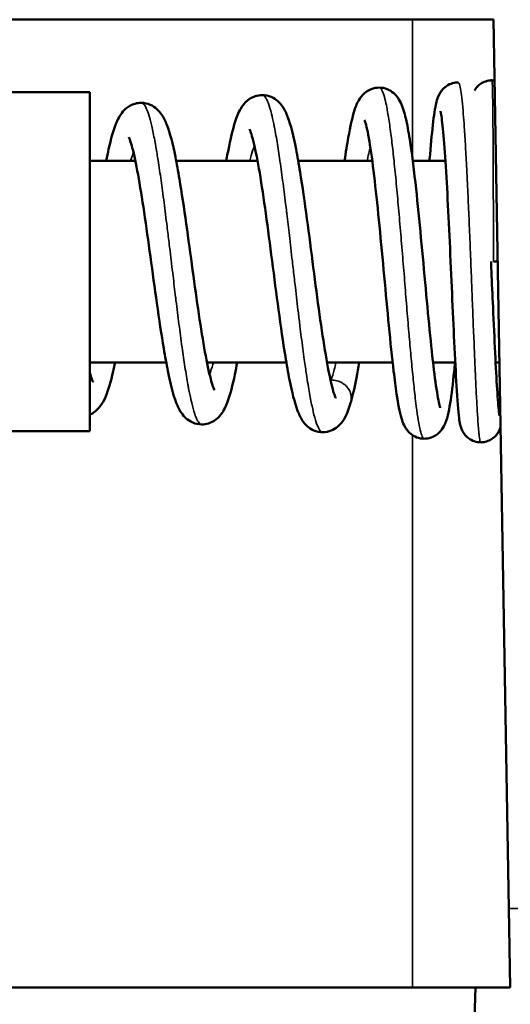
# Model space of a CAD drawing. Header units: millimetres. Extents: x 40 to 2195, y 40 to 1687.
# Tile 54 of 185: x 936 to 942, y 709 to 721. Entities that reach past the tile are written whole.
import ezdxf

# ---------------------------------------------------------------- set-up
doc = ezdxf.new("R2010")
doc.units = ezdxf.units.MM
doc.header["$LTSCALE"] = 8
doc.layers.add('Visible (ISO)', color=7, linetype='Continuous', lineweight=50)
doc.layers.add('Visible Narrow (ISO)', color=7, linetype='Continuous', lineweight=35)

msp = doc.modelspace()

# ---------------------------------------------------------------- linework, layer by layer
at = {"layer": 'Visible (ISO)'}
for p, q in [((941.956, 720.718), (914.956, 720.718)), ((942.149, 709.7), (941.956, 720.718)), ((935.956, 719.818), (936.956, 719.818)), ((936.956, 715.618), (936.956, 719.818)), ((936.956, 718.968), (937.521, 718.968)), ((938.026, 718.968), (939.035, 718.968)), ((939.538, 718.968), (940.456, 718.968)), ((940.958, 718.968), (941.362, 718.968)), ((936.956, 716.468), (937.903, 716.468)), ((938.408, 716.468), (939.392, 716.468)), ((939.895, 716.468), (940.708, 716.468)), ((941.209, 716.468), (941.484, 716.468)), ((941.984, 716.468), (942.031, 716.468)), ((935.956, 715.618), (936.956, 715.618)), ((942.149, 709.7), (942.166, 708.718)), ((932.688, 708.718), (940.956, 708.718)), ((942.166, 708.718), (940.956, 708.718)), ((941.736, 708.718), (941.596, 704.718))]:
    msp.add_line(p, q, dxfattribs=at)
for points, knots in [([(941.165, 718.968), (941.166, 718.975), (941.166, 718.981), (941.18, 719.151), (941.193, 719.295), (941.22, 719.532), (941.232, 719.621), (941.259, 719.726), (941.266, 719.754), (941.294, 719.807), (941.302, 719.82), (941.32, 719.845), (941.33, 719.856), (941.361, 719.886), (941.386, 719.904), (941.438, 719.927), (941.463, 719.934), (941.499, 719.939), (941.509, 719.939), (941.52, 719.939)], [0.444916, 0.444916, 0.444916, 0.444916, 0.4475604, 0.4475604, 0.5107467, 0.5107467, 0.5771295, 0.5771295, 0.6039389, 0.6039389, 0.6115764, 0.6115764, 0.617954, 0.617954, 0.6283641, 0.6283641, 0.6369194, 0.6369194, 0.6402852, 0.6402852, 0.6402852, 0.6402852]), ([(941.722, 719.841), (941.727, 719.848), (941.732, 719.856), (941.749, 719.88), (941.763, 719.895), (941.798, 719.924), (941.819, 719.937), (941.867, 719.956), (941.893, 719.963), (941.926, 719.966), (941.933, 719.966), (941.939, 719.966)], [0.64190631, 0.64190631, 0.64190631, 0.64190631, 0.64477834, 0.64477834, 0.65101569, 0.65101569, 0.65841351, 0.65841351, 0.66644356, 0.66644356, 0.66838756, 0.66838756, 0.66838756, 0.66838756]), ([(940.113, 718.968), (940.128, 719.074), (940.144, 719.172), (940.183, 719.395), (940.207, 719.505), (940.252, 719.645), (940.269, 719.69), (940.32, 719.768), (940.343, 719.797), (940.397, 719.836), (940.419, 719.848), (940.473, 719.869), (940.507, 719.876), (940.541, 719.876)], [0.3461567, 0.3461567, 0.3461567, 0.3461567, 0.3872453, 0.3872453, 0.4520252, 0.4520252, 0.4883369, 0.4883369, 0.5078195, 0.5078195, 0.5177185, 0.5177185, 0.5304082, 0.5304082, 0.5304082, 0.5304082]), ([(940.541, 719.876), (940.575, 719.876), (940.611, 719.869), (940.673, 719.843), (940.7, 719.826), (940.743, 719.789), (940.759, 719.77), (940.793, 719.723), (940.806, 719.695), (940.844, 719.606), (940.861, 719.542), (940.895, 719.388), (940.91, 719.3), (940.951, 719.037), (940.975, 718.838), (941.019, 718.431), (941.04, 718.224), (941.079, 717.806), (941.099, 717.59), (941.137, 717.182), (941.155, 716.983), (941.191, 716.626), (941.209, 716.462), (941.243, 716.189), (941.261, 716.076), (941.282, 715.967), (941.289, 715.94), (941.297, 715.913), (941.299, 715.906), (941.299, 715.906)], [0, 0, 0, 0, 0.0132423, 0.0132423, 0.0261644, 0.0261644, 0.0395267, 0.0395267, 0.0601443, 0.0601443, 0.1070443, 0.1070443, 0.1523842, 0.1523842, 0.226186, 0.226186, 0.290311, 0.290311, 0.3535314, 0.3535314, 0.4153255, 0.4153255, 0.476423, 0.476423, 0.5369674, 0.5369674, 0.5640078, 0.5640078, 0.5807227, 0.5807227, 0.5807227, 0.5807227]), ([(938.647, 718.968), (938.659, 719.031), (938.67, 719.091), (938.709, 719.285), (938.737, 719.399), (938.792, 719.55), (938.813, 719.601), (938.872, 719.681), (938.898, 719.71), (938.956, 719.749), (938.98, 719.761), (939.034, 719.778), (939.064, 719.783), (939.093, 719.783)], [0.4132836, 0.4132836, 0.4132836, 0.4132836, 0.4385626, 0.4385626, 0.5010679, 0.5010679, 0.5394776, 0.5394776, 0.5599276, 0.5599276, 0.5711482, 0.5711482, 0.5828967, 0.5828967, 0.5828967, 0.5828967]), ([(939.093, 719.783), (939.131, 719.783), (939.17, 719.775), (939.237, 719.746), (939.265, 719.727), (939.311, 719.686), (939.329, 719.663), (939.372, 719.599), (939.391, 719.558), (939.448, 719.408), (939.48, 719.277), (939.529, 719.025), (939.546, 718.929), (939.59, 718.652), (939.619, 718.454), (939.673, 718.054), (939.7, 717.848), (939.751, 717.448), (939.777, 717.249), (939.828, 716.883), (939.854, 716.711), (939.903, 716.417), (939.928, 716.29), (939.961, 716.152), (939.971, 716.115), (939.988, 716.062), (939.996, 716.044), (940.002, 716.029), (940.004, 716.026), (940.004, 716.026)], [0, 0, 0, 0, 0.0153203, 0.0153203, 0.0301821, 0.0301821, 0.0466775, 0.0466775, 0.076839, 0.076839, 0.1496032, 0.1496032, 0.1882012, 0.1882012, 0.2528995, 0.2528995, 0.3140927, 0.3140927, 0.3740613, 0.3740613, 0.4330894, 0.4330894, 0.4907541, 0.4907541, 0.517288, 0.517288, 0.5400107, 0.5400107, 0.5512099, 0.5512099, 0.5512099, 0.5512099]), ([(937.16, 718.968), (937.17, 719.019), (937.18, 719.067), (937.219, 719.242), (937.247, 719.346), (937.305, 719.484), (937.328, 719.532), (937.388, 719.603), (937.415, 719.628), (937.472, 719.66), (937.494, 719.67), (937.542, 719.683), (937.568, 719.687), (937.593, 719.687)], [0.399468, 0.399468, 0.399468, 0.399468, 0.4206137, 0.4206137, 0.4808447, 0.4808447, 0.514609, 0.514609, 0.5328046, 0.5328046, 0.5426993, 0.5426993, 0.5529585, 0.5529585, 0.5529585, 0.5529585]), ([(937.593, 719.687), (937.631, 719.687), (937.671, 719.678), (937.738, 719.65), (937.766, 719.63), (937.812, 719.588), (937.831, 719.566), (937.874, 719.501), (937.893, 719.46), (937.952, 719.31), (937.984, 719.18), (938.033, 718.934), (938.05, 718.841), (938.095, 718.574), (938.123, 718.384), (938.178, 718.002), (938.204, 717.806), (938.256, 717.427), (938.282, 717.239), (938.333, 716.896), (938.359, 716.735), (938.407, 716.464), (938.432, 716.348), (938.464, 716.225), (938.474, 716.193), (938.489, 716.149), (938.496, 716.135), (938.5, 716.127), (938.5, 716.126), (938.5, 716.126)], [0, 0, 0, 0, 0.0152943, 0.0152943, 0.0301621, 0.0301621, 0.0465243, 0.0465243, 0.0763898, 0.0763898, 0.146358, 0.146358, 0.1829574, 0.1829574, 0.2444838, 0.2444838, 0.3026586, 0.3026586, 0.3595392, 0.3595392, 0.4154121, 0.4154121, 0.46977, 0.46977, 0.4944027, 0.4944027, 0.5149883, 0.5149883, 0.5221942, 0.5221942, 0.5221942, 0.5221942]), ([(941.799, 715.478), (941.772, 715.478), (941.745, 715.483), (941.694, 715.5), (941.669, 715.513), (941.628, 715.544), (941.61, 715.562), (941.585, 715.596), (941.576, 715.612), (941.563, 715.639), (941.559, 715.651), (941.55, 715.675), (941.548, 715.686), (941.539, 715.725), (941.535, 715.749), (941.52, 715.868), (941.51, 716.002), (941.491, 716.332), (941.481, 716.519), (941.463, 716.909), (941.453, 717.113), (941.435, 717.531), (941.425, 717.75), (941.406, 718.169), (941.396, 718.374), (941.376, 718.75), (941.365, 718.925), (941.345, 719.222), (941.334, 719.348), (941.318, 719.481), (941.314, 719.516), (941.306, 719.565), (941.302, 719.582), (941.301, 719.585), (941.301, 719.585), (941.301, 719.585)], [0, 0, 0, 0, 0.0083747, 0.0083747, 0.0168732, 0.0168732, 0.0252376, 0.0252376, 0.0326761, 0.0326761, 0.0401413, 0.0401413, 0.0507943, 0.0507943, 0.0777666, 0.0777666, 0.1599687, 0.1599687, 0.230697, 0.230697, 0.2944146, 0.2944146, 0.3585683, 0.3585683, 0.4213456, 0.4213456, 0.484092, 0.484092, 0.5462666, 0.5462666, 0.5752365, 0.5752365, 0.6010259, 0.6010259, 0.6035944, 0.6035944, 0.6035944, 0.6035944]), ([(941.1, 715.523), (941.069, 715.523), (941.037, 715.529), (940.979, 715.551), (940.953, 715.566), (940.913, 715.599), (940.897, 715.616), (940.87, 715.653), (940.859, 715.672), (940.836, 715.72), (940.827, 715.747), (940.794, 715.857), (940.776, 715.953), (940.745, 716.162), (940.733, 716.257), (940.701, 716.526), (940.681, 716.719), (940.642, 717.119), (940.623, 717.33), (940.584, 717.748), (940.565, 717.961), (940.526, 718.358), (940.506, 718.549), (940.467, 718.889), (940.447, 719.043), (940.409, 719.284), (940.389, 719.379), (940.368, 719.454), (940.362, 719.469), (940.361, 719.473), (940.361, 719.473), (940.361, 719.473)], [0, 0, 0, 0, 0.0110206, 0.0110206, 0.0219267, 0.0219267, 0.0325369, 0.0325369, 0.0456317, 0.0456317, 0.0686143, 0.0686143, 0.1336148, 0.1336148, 0.1761424, 0.1761424, 0.2434722, 0.2434722, 0.3071464, 0.3071464, 0.3698299, 0.3698299, 0.4309227, 0.4309227, 0.4920262, 0.4920262, 0.5500205, 0.5500205, 0.5743321, 0.5743321, 0.5773384, 0.5773384, 0.5773384, 0.5773384]), ([(939.843, 715.604), (939.805, 715.604), (939.766, 715.612), (939.699, 715.641), (939.672, 715.66), (939.626, 715.702), (939.608, 715.724), (939.566, 715.787), (939.548, 715.827), (939.492, 715.972), (939.462, 716.098), (939.413, 716.342), (939.396, 716.439), (939.351, 716.717), (939.323, 716.915), (939.268, 717.317), (939.242, 717.524), (939.189, 717.927), (939.163, 718.127), (939.112, 718.495), (939.086, 718.668), (939.037, 718.963), (939.012, 719.091), (938.978, 719.23), (938.968, 719.268), (938.951, 719.322), (938.943, 719.341), (938.936, 719.357), (938.935, 719.36), (938.935, 719.36)], [0, 0, 0, 0, 0.0153586, 0.0153586, 0.0302295, 0.0302295, 0.046704, 0.046704, 0.0767755, 0.0767755, 0.1479437, 0.1479437, 0.1874825, 0.1874825, 0.2528907, 0.2528907, 0.3146071, 0.3146071, 0.374722, 0.374722, 0.4335728, 0.4335728, 0.490762, 0.490762, 0.5169314, 0.5169314, 0.5395097, 0.5395097, 0.5511841, 0.5511841, 0.5511841, 0.5511841]), ([(938.343, 715.7), (938.305, 715.7), (938.266, 715.709), (938.2, 715.737), (938.172, 715.756), (938.126, 715.797), (938.108, 715.82), (938.064, 715.884), (938.045, 715.925), (937.988, 716.073), (937.956, 716.202), (937.907, 716.448), (937.89, 716.542), (937.844, 716.811), (937.816, 717.003), (937.761, 717.389), (937.734, 717.587), (937.682, 717.968), (937.656, 718.156), (937.605, 718.499), (937.579, 718.66), (937.53, 718.929), (937.506, 719.044), (937.473, 719.165), (937.464, 719.197), (937.449, 719.238), (937.443, 719.252), (937.439, 719.26), (937.438, 719.261), (937.438, 719.261)], [0, 0, 0, 0, 0.0152092, 0.0152092, 0.0299742, 0.0299742, 0.0463784, 0.0463784, 0.0763441, 0.0763441, 0.1467779, 0.1467779, 0.1841419, 0.1841419, 0.2466478, 0.2466478, 0.3052372, 0.3052372, 0.3622262, 0.3622262, 0.4178762, 0.4178762, 0.471669, 0.471669, 0.4958227, 0.4958227, 0.5155762, 0.5155762, 0.52257, 0.52257, 0.52257, 0.52257]), ([(941.927, 717.718), (941.928, 717.68), (941.93, 717.642), (941.938, 717.453), (941.945, 717.301), (941.961, 716.955), (941.969, 716.761), (941.987, 716.416), (941.995, 716.261), (942.011, 716.014), (942.019, 715.917), (942.028, 715.832), (942.031, 715.812), (942.032, 715.806), (942.032, 715.806), (942.032, 715.806)], [0.3293385, 0.3293385, 0.3293385, 0.3293385, 0.3407331, 0.3407331, 0.3862413, 0.3862413, 0.4493316, 0.4493316, 0.5126924, 0.5126924, 0.574601, 0.574601, 0.6029665, 0.6029665, 0.6070286, 0.6070286, 0.6070286, 0.6070286]), ([(937.269, 716.468), (937.261, 716.429), (937.253, 716.391), (937.216, 716.229), (937.188, 716.126), (937.133, 715.999), (937.114, 715.963), (937.065, 715.897), (937.038, 715.869), (936.987, 715.835), (936.972, 715.827), (936.956, 715.821)], [0.4077437, 0.4077437, 0.4077437, 0.4077437, 0.424321, 0.424321, 0.4840616, 0.4840616, 0.5101209, 0.5101209, 0.5304067, 0.5304067, 0.5375149, 0.5375149, 0.5375149, 0.5375149]), ([(938.783, 716.468), (938.773, 716.416), (938.764, 716.367), (938.726, 716.185), (938.698, 716.073), (938.642, 715.925), (938.62, 715.875), (938.56, 715.797), (938.534, 715.769), (938.476, 715.733), (938.452, 715.721), (938.4, 715.705), (938.371, 715.7), (938.343, 715.7)], [0.4212813, 0.4212813, 0.4212813, 0.4212813, 0.442233, 0.442233, 0.5043101, 0.5043101, 0.5412398, 0.5412398, 0.5609828, 0.5609828, 0.5717926, 0.5717926, 0.5830814, 0.5830814, 0.5830814, 0.5830814]), ([(940.293, 716.468), (940.271, 716.335), (940.249, 716.216), (940.214, 716.064), (940.202, 716.017), (940.19, 715.973)], [0.43648249, 0.43648249, 0.43648249, 0.43648249, 0.48863609, 0.48863609, 0.51518964, 0.51518964, 0.51518964, 0.51518964]), ([(941.481, 716.468), (941.477, 716.43), (941.474, 716.394), (941.454, 716.204), (941.438, 716.07), (941.412, 715.906), (941.402, 715.857), (941.38, 715.767), (941.369, 715.727), (941.329, 715.651), (941.31, 715.62), (941.262, 715.578), (941.244, 715.565), (941.199, 715.541), (941.17, 715.531), (941.126, 715.524), (941.113, 715.523), (941.1, 715.523)], [0.453171, 0.453171, 0.453171, 0.453171, 0.4675603, 0.4675603, 0.5313692, 0.5313692, 0.5655671, 0.5655671, 0.6007469, 0.6007469, 0.6197482, 0.6197482, 0.6280908, 0.6280908, 0.6388131, 0.6388131, 0.6434501, 0.6434501, 0.6434501, 0.6434501]), ([(936.956, 716.338), (936.966, 716.306), (936.974, 716.279), (936.988, 716.243), (936.994, 716.231), (936.997, 716.226), (936.997, 716.225), (936.997, 716.225)], [0.44767626, 0.44767626, 0.44767626, 0.44767626, 0.46926828, 0.46926828, 0.48781923, 0.48781923, 0.49342339, 0.49342339, 0.49342339, 0.49342339]), ([(940.188, 715.967), (940.166, 715.893), (940.144, 715.83), (940.087, 715.734), (940.063, 715.701), (940.003, 715.652), (939.976, 715.636), (939.914, 715.611), (939.878, 715.604), (939.843, 715.604)], [0, 0, 0, 0, 0.04625355, 0.04625355, 0.0704914, 0.0704914, 0.08382253, 0.08382253, 0.09800887, 0.09800887, 0.09800887, 0.09800887]), ([(942.045, 715.665), (942.043, 715.659), (942.04, 715.651), (942.032, 715.632), (942.026, 715.618), (942.008, 715.587), (941.994, 715.568), (941.961, 715.536), (941.942, 715.522), (941.901, 715.499), (941.878, 715.49), (941.836, 715.48), (941.818, 715.478), (941.799, 715.478)], [0.63147052, 0.63147052, 0.63147052, 0.63147052, 0.63628592, 0.63628592, 0.64327831, 0.64327831, 0.65138333, 0.65138333, 0.65882438, 0.65882438, 0.66641255, 0.66641255, 0.6721224, 0.6721224, 0.6721224, 0.6721224])]:
    msp.add_open_spline(points, degree=3, knots=knots, dxfattribs=at)
for points in [[(941.939, 719.966), (941.949, 719.966), (941.959, 719.965), (941.97, 719.964)], [(941.956, 717.718), (941.974, 717.718), (941.992, 717.718), (942.009, 717.718)], [(940.188, 715.967), (940.188, 715.968), (940.188, 715.968), (940.188, 715.968)]]:
    msp.add_open_spline(points, degree=3, dxfattribs=at)
at = {"layer": 'Visible Narrow (ISO)'}
for p, q in [((940.956, 718.979), (940.956, 720.718)), ((940.956, 708.718), (940.956, 715.566)), ((942.149, 709.7), (946.491, 709.7))]:
    msp.add_line(p, q, dxfattribs=at)
for points, knots in [([(941.799, 715.478), (941.796, 715.478), (941.793, 715.486), (941.789, 715.501), (941.786, 715.518), (941.782, 715.542), (941.779, 715.575), (941.777, 715.592), (941.775, 715.61), (941.773, 715.631), (941.772, 715.651), (941.77, 715.674), (941.768, 715.698), (941.764, 715.747), (941.76, 715.804), (941.757, 715.868), (941.753, 715.932), (941.749, 716.003), (941.745, 716.08), (941.741, 716.157), (941.737, 716.24), (941.733, 716.329), (941.733, 716.336), (941.733, 716.342), (941.732, 716.349), (941.728, 716.432), (941.725, 716.519), (941.721, 716.61), (941.717, 716.709), (941.713, 716.811), (941.708, 716.917), (941.704, 717.022), (941.7, 717.131), (941.695, 717.241), (941.693, 717.312), (941.69, 717.384), (941.687, 717.457), (941.685, 717.497), (941.684, 717.536), (941.682, 717.576), (941.678, 717.689), (941.673, 717.802), (941.669, 717.914), (941.664, 718.027), (941.659, 718.138), (941.655, 718.248), (941.65, 718.357), (941.645, 718.465), (941.641, 718.569), (941.64, 718.592), (941.639, 718.614), (941.637, 718.637), (941.634, 718.717), (941.63, 718.795), (941.626, 718.87), (941.621, 718.966), (941.616, 719.058), (941.611, 719.144), (941.606, 719.23), (941.601, 719.311), (941.596, 719.386), (941.592, 719.445), (941.588, 719.499), (941.584, 719.55), (941.583, 719.563), (941.582, 719.576), (941.581, 719.589), (941.575, 719.649), (941.57, 719.703), (941.565, 719.748), (941.559, 719.794), (941.554, 719.831), (941.549, 719.861), (941.543, 719.891), (941.538, 719.912), (941.532, 719.925), (941.53, 719.93), (941.528, 719.933), (941.526, 719.936), (941.524, 719.938), (941.522, 719.939), (941.52, 719.939)], [0.2796678, 0.2796678, 0.2796678, 0.2796678, 0.2882883, 0.2882883, 0.2882883, 0.2972973, 0.2972973, 0.2972973, 0.3018188, 0.3018188, 0.3018188, 0.3063063, 0.3063063, 0.3063063, 0.3153153, 0.3153153, 0.3153153, 0.3243243, 0.3243243, 0.3243243, 0.3333333, 0.3333333, 0.3333333, 0.3340007, 0.3340007, 0.3340007, 0.3423423, 0.3423423, 0.3423423, 0.3513514, 0.3513514, 0.3513514, 0.3603604, 0.3603604, 0.3603604, 0.3661825, 0.3661825, 0.3661825, 0.3693694, 0.3693694, 0.3693694, 0.3783784, 0.3783784, 0.3783784, 0.3873874, 0.3873874, 0.3873874, 0.3963964, 0.3963964, 0.3963964, 0.3983645, 0.3983645, 0.3983645, 0.4054054, 0.4054054, 0.4054054, 0.4144144, 0.4144144, 0.4144144, 0.4234234, 0.4234234, 0.4234234, 0.4305463, 0.4305463, 0.4305463, 0.4324324, 0.4324324, 0.4324324, 0.4414414, 0.4414414, 0.4414414, 0.4504505, 0.4504505, 0.4504505, 0.4594595, 0.4594595, 0.4594595, 0.4627282, 0.4627282, 0.4627282, 0.4661639, 0.4661639, 0.4661639, 0.4661639]), ([(941.956, 717.718), (941.956, 717.831), (941.956, 717.945), (941.956, 718.058), (941.956, 718.097), (941.956, 718.137), (941.956, 718.176), (941.956, 718.248), (941.956, 718.32), (941.956, 718.39), (941.956, 718.498), (941.955, 718.604), (941.955, 718.706), (941.955, 718.809), (941.954, 718.907), (941.954, 719), (941.953, 719.087), (941.953, 719.169), (941.952, 719.246), (941.952, 719.253), (941.952, 719.259), (941.952, 719.265), (941.952, 719.348), (941.951, 719.424), (941.951, 719.494), (941.95, 719.563), (941.949, 719.626), (941.948, 719.682), (941.948, 719.737), (941.947, 719.785), (941.946, 719.825), (941.946, 719.845), (941.945, 719.862), (941.945, 719.878), (941.944, 719.894), (941.944, 719.908), (941.943, 719.919), (941.942, 719.942), (941.941, 719.957), (941.94, 719.963), (941.94, 719.965), (941.939, 719.966), (941.939, 719.966)], [0, 0, 0, 0, 0.00900901, 0.00900901, 0.00900901, 0.01218192, 0.01218192, 0.01218192, 0.01801802, 0.01801802, 0.01801802, 0.02702703, 0.02702703, 0.02702703, 0.03603604, 0.03603604, 0.03603604, 0.04436375, 0.04436375, 0.04436375, 0.04504505, 0.04504505, 0.04504505, 0.05405405, 0.05405405, 0.05405405, 0.06306306, 0.06306306, 0.06306306, 0.07207207, 0.07207207, 0.07207207, 0.07654564, 0.07654564, 0.07654564, 0.08108108, 0.08108108, 0.08108108, 0.09009009, 0.09009009, 0.09009009, 0.09325407, 0.09325407, 0.09325407, 0.09325407]), ([(941.1, 715.523), (941.097, 715.523), (941.095, 715.524), (941.092, 715.526), (941.09, 715.527), (941.089, 715.528), (941.087, 715.53), (941.079, 715.54), (941.071, 715.557), (941.063, 715.583), (941.055, 715.609), (941.047, 715.643), (941.039, 715.685), (941.031, 715.727), (941.022, 715.776), (941.014, 715.833), (941.011, 715.854), (941.008, 715.876), (941.005, 715.898), (941, 715.938), (940.995, 715.98), (940.989, 716.024), (940.981, 716.095), (940.972, 716.172), (940.964, 716.254), (940.955, 716.337), (940.947, 716.425), (940.938, 716.517), (940.93, 716.604), (940.922, 716.695), (940.914, 716.789), (940.913, 716.795), (940.913, 716.801), (940.912, 716.807), (940.904, 716.908), (940.895, 717.012), (940.886, 717.118), (940.877, 717.224), (940.868, 717.333), (940.86, 717.442), (940.851, 717.551), (940.842, 717.662), (940.833, 717.772), (940.828, 717.828), (940.823, 717.885), (940.819, 717.941), (940.814, 717.994), (940.81, 718.047), (940.805, 718.1), (940.796, 718.208), (940.787, 718.315), (940.778, 718.419), (940.769, 718.522), (940.759, 718.623), (940.75, 718.721), (940.741, 718.818), (940.731, 718.911), (940.722, 718.999), (940.721, 719.007), (940.72, 719.014), (940.719, 719.022), (940.711, 719.102), (940.702, 719.177), (940.693, 719.248), (940.684, 719.325), (940.674, 719.396), (940.664, 719.461), (940.655, 719.525), (940.645, 719.583), (940.635, 719.634), (940.629, 719.667), (940.622, 719.697), (940.616, 719.724), (940.612, 719.737), (940.609, 719.75), (940.606, 719.762), (940.596, 719.797), (940.586, 719.824), (940.576, 719.843), (940.566, 719.862), (940.556, 719.873), (940.545, 719.876), (940.544, 719.876), (940.542, 719.876), (940.541, 719.876)], [0.6527728, 0.6527728, 0.6527728, 0.6527728, 0.6558195, 0.6558195, 0.6558195, 0.6576577, 0.6576577, 0.6576577, 0.6666667, 0.6666667, 0.6666667, 0.6756757, 0.6756757, 0.6756757, 0.6846847, 0.6846847, 0.6846847, 0.6880014, 0.6880014, 0.6880014, 0.6936937, 0.6936937, 0.6936937, 0.7027027, 0.7027027, 0.7027027, 0.7117117, 0.7117117, 0.7117117, 0.7201832, 0.7201832, 0.7201832, 0.7207207, 0.7207207, 0.7207207, 0.7297297, 0.7297297, 0.7297297, 0.7387387, 0.7387387, 0.7387387, 0.7477477, 0.7477477, 0.7477477, 0.7523651, 0.7523651, 0.7523651, 0.7567568, 0.7567568, 0.7567568, 0.7657658, 0.7657658, 0.7657658, 0.7747748, 0.7747748, 0.7747748, 0.7837838, 0.7837838, 0.7837838, 0.784547, 0.784547, 0.784547, 0.7927928, 0.7927928, 0.7927928, 0.8018018, 0.8018018, 0.8018018, 0.8108108, 0.8108108, 0.8108108, 0.8167289, 0.8167289, 0.8167289, 0.8198198, 0.8198198, 0.8198198, 0.8288288, 0.8288288, 0.8288288, 0.8378378, 0.8378378, 0.8378378, 0.8392697, 0.8392697, 0.8392697, 0.8392697]), ([(939.843, 715.604), (939.841, 715.604), (939.838, 715.604), (939.836, 715.605), (939.825, 715.608), (939.814, 715.617), (939.803, 715.633), (939.802, 715.636), (939.8, 715.638), (939.799, 715.64), (939.786, 715.661), (939.774, 715.689), (939.762, 715.726), (939.749, 715.762), (939.737, 715.806), (939.725, 715.858), (939.724, 715.862), (939.723, 715.866), (939.722, 715.87), (939.711, 715.919), (939.699, 715.974), (939.688, 716.035), (939.675, 716.101), (939.663, 716.173), (939.651, 716.251), (939.647, 716.272), (939.644, 716.294), (939.641, 716.316), (939.632, 716.375), (939.623, 716.438), (939.614, 716.503), (939.601, 716.591), (939.589, 716.685), (939.577, 716.782), (939.571, 716.827), (939.565, 716.873), (939.56, 716.919), (939.553, 716.973), (939.547, 717.028), (939.54, 717.083), (939.528, 717.187), (939.515, 717.292), (939.503, 717.399), (939.495, 717.469), (939.487, 717.54), (939.479, 717.611), (939.474, 717.648), (939.47, 717.685), (939.466, 717.722), (939.454, 717.83), (939.441, 717.937), (939.429, 718.044), (939.419, 718.134), (939.408, 718.223), (939.398, 718.311), (939.396, 718.326), (939.394, 718.342), (939.392, 718.357), (939.38, 718.459), (939.367, 718.559), (939.355, 718.654), (939.343, 718.75), (939.33, 718.842), (939.318, 718.929), (939.318, 718.932), (939.317, 718.936), (939.316, 718.94), (939.305, 719.023), (939.293, 719.101), (939.281, 719.173), (939.269, 719.249), (939.257, 719.319), (939.244, 719.383), (939.241, 719.398), (939.238, 719.412), (939.235, 719.427), (939.226, 719.472), (939.217, 719.514), (939.207, 719.552), (939.195, 719.601), (939.183, 719.643), (939.17, 719.677), (939.165, 719.691), (939.16, 719.704), (939.154, 719.716), (939.147, 719.731), (939.14, 719.744), (939.133, 719.754), (939.121, 719.772), (939.109, 719.782), (939.096, 719.783), (939.095, 719.783), (939.094, 719.783), (939.093, 719.783)], [0.0206963, 0.0206963, 0.0206963, 0.0206963, 0.0222222, 0.0222222, 0.0222222, 0.02875, 0.02875, 0.02875, 0.0296296, 0.0296296, 0.0296296, 0.037037, 0.037037, 0.037037, 0.0444444, 0.0444444, 0.0444444, 0.045, 0.045, 0.045, 0.0518519, 0.0518519, 0.0518519, 0.0592593, 0.0592593, 0.0592593, 0.06125, 0.06125, 0.06125, 0.0666667, 0.0666667, 0.0666667, 0.0740741, 0.0740741, 0.0740741, 0.0775, 0.0775, 0.0775, 0.0814815, 0.0814815, 0.0814815, 0.0888889, 0.0888889, 0.0888889, 0.09375, 0.09375, 0.09375, 0.0962963, 0.0962963, 0.0962963, 0.1037037, 0.1037037, 0.1037037, 0.11, 0.11, 0.11, 0.1111111, 0.1111111, 0.1111111, 0.1185185, 0.1185185, 0.1185185, 0.1259259, 0.1259259, 0.1259259, 0.12625, 0.12625, 0.12625, 0.1333333, 0.1333333, 0.1333333, 0.1407407, 0.1407407, 0.1407407, 0.1425, 0.1425, 0.1425, 0.1481481, 0.1481481, 0.1481481, 0.1555556, 0.1555556, 0.1555556, 0.15875, 0.15875, 0.15875, 0.162963, 0.162963, 0.162963, 0.1703704, 0.1703704, 0.1703704, 0.1710128, 0.1710128, 0.1710128, 0.1710128]), ([(938.343, 715.7), (938.336, 715.7), (938.328, 715.703), (938.32, 715.709), (938.308, 715.72), (938.296, 715.738), (938.283, 715.763), (938.276, 715.778), (938.269, 715.795), (938.262, 715.814), (938.257, 715.829), (938.252, 715.846), (938.246, 715.864), (938.234, 715.905), (938.222, 715.953), (938.209, 716.009), (938.2, 716.05), (938.191, 716.096), (938.181, 716.145), (938.178, 716.161), (938.175, 716.177), (938.172, 716.194), (938.16, 716.262), (938.148, 716.336), (938.135, 716.415), (938.124, 716.49), (938.112, 716.57), (938.1, 716.653), (938.1, 716.658), (938.099, 716.662), (938.098, 716.667), (938.086, 716.755), (938.074, 716.847), (938.061, 716.943), (938.049, 717.038), (938.037, 717.137), (938.024, 717.237), (938.023, 717.251), (938.021, 717.266), (938.019, 717.28), (938.009, 717.366), (937.998, 717.454), (937.988, 717.542), (937.975, 717.644), (937.963, 717.748), (937.951, 717.85), (937.946, 717.885), (937.942, 717.919), (937.938, 717.954), (937.93, 718.021), (937.922, 718.088), (937.914, 718.155), (937.901, 718.255), (937.889, 718.353), (937.877, 718.448), (937.87, 718.498), (937.864, 718.548), (937.857, 718.597), (937.851, 718.64), (937.845, 718.682), (937.84, 718.723), (937.827, 718.811), (937.815, 718.895), (937.803, 718.973), (937.794, 719.03), (937.785, 719.085), (937.776, 719.136), (937.773, 719.156), (937.769, 719.175), (937.766, 719.193), (937.753, 719.261), (937.741, 719.322), (937.729, 719.377), (937.717, 719.428), (937.706, 719.473), (937.695, 719.511), (937.694, 719.515), (937.693, 719.518), (937.692, 719.521), (937.68, 719.562), (937.667, 719.596), (937.655, 719.622), (937.643, 719.648), (937.63, 719.666), (937.618, 719.677), (937.617, 719.678), (937.615, 719.679), (937.614, 719.68), (937.607, 719.685), (937.6, 719.687), (937.593, 719.687)], [0.3212984, 0.3212984, 0.3212984, 0.3212984, 0.3259259, 0.3259259, 0.3259259, 0.3333333, 0.3333333, 0.3333333, 0.3375, 0.3375, 0.3375, 0.3407407, 0.3407407, 0.3407407, 0.3481481, 0.3481481, 0.3481481, 0.35375, 0.35375, 0.35375, 0.3555556, 0.3555556, 0.3555556, 0.362963, 0.362963, 0.362963, 0.37, 0.37, 0.37, 0.3703704, 0.3703704, 0.3703704, 0.3777778, 0.3777778, 0.3777778, 0.3851852, 0.3851852, 0.3851852, 0.38625, 0.38625, 0.38625, 0.3925926, 0.3925926, 0.3925926, 0.4, 0.4, 0.4, 0.4025, 0.4025, 0.4025, 0.4074074, 0.4074074, 0.4074074, 0.4148148, 0.4148148, 0.4148148, 0.41875, 0.41875, 0.41875, 0.4222222, 0.4222222, 0.4222222, 0.4296296, 0.4296296, 0.4296296, 0.435, 0.435, 0.435, 0.437037, 0.437037, 0.437037, 0.4444444, 0.4444444, 0.4444444, 0.45125, 0.45125, 0.45125, 0.4518519, 0.4518519, 0.4518519, 0.4592593, 0.4592593, 0.4592593, 0.4666667, 0.4666667, 0.4666667, 0.4675, 0.4675, 0.4675, 0.4715844, 0.4715844, 0.4715844, 0.4715844]), ([(938.996, 719.155), (938.996, 719.155), (938.996, 719.155), (938.996, 719.154), (938.995, 719.151), (938.993, 719.148), (938.992, 719.144), (938.98, 719.112), (938.968, 719.075), (938.956, 719.032), (938.951, 719.012), (938.945, 718.99), (938.939, 718.968)], [0.19041436, 0.19041436, 0.19041436, 0.19041436, 0.19047619, 0.19047619, 0.19047619, 0.19125001, 0.19125001, 0.19125001, 0.1984127, 0.1984127, 0.1984127, 0.20187293, 0.20187293, 0.20187293, 0.20187293]), ([(940.431, 719.142), (940.427, 719.124), (940.422, 719.104), (940.418, 719.083), (940.41, 719.051), (940.403, 719.017), (940.396, 718.98), (940.395, 718.976), (940.394, 718.972), (940.394, 718.968)], [0.87106301, 0.87106301, 0.87106301, 0.87106301, 0.875, 0.875, 0.875, 0.8810926, 0.8810926, 0.8810926, 0.8817682, 0.8817682, 0.8817682, 0.8817682]), ([(937.498, 719.07), (937.496, 719.065), (937.493, 719.059), (937.491, 719.053), (937.481, 719.028), (937.471, 718.999), (937.462, 718.968)], [0.490696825, 0.490696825, 0.490696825, 0.490696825, 0.492063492, 0.492063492, 0.492063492, 0.49800725, 0.49800725, 0.49800725, 0.49800725]), ([(938.488, 716.468), (938.485, 716.46), (938.483, 716.453), (938.481, 716.445), (938.468, 716.399), (938.455, 716.359), (938.442, 716.326), (938.441, 716.324), (938.44, 716.323), (938.44, 716.321)], [0.292391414, 0.292391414, 0.292391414, 0.292391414, 0.293650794, 0.293650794, 0.293650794, 0.301587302, 0.301587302, 0.301587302, 0.301961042, 0.301961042, 0.301961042, 0.301961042]), ([(940.006, 716.468), (939.999, 716.437), (939.992, 716.407), (939.985, 716.38), (939.972, 716.331), (939.959, 716.288), (939.946, 716.251)], [0.98497936, 0.98497936, 0.98497936, 0.98497936, 0.99038462, 0.99038462, 0.99038462, 1, 1, 1, 1]), ([(940.188, 715.968), (940.19, 715.976), (940.192, 715.984), (940.194, 715.993), (940.196, 716.003), (940.196, 716.014), (940.196, 716.025), (940.196, 716.036), (940.196, 716.047), (940.194, 716.057), (940.19, 716.078), (940.184, 716.099), (940.174, 716.119), (940.164, 716.138), (940.151, 716.157), (940.136, 716.173), (940.132, 716.177), (940.127, 716.181), (940.123, 716.185), (940.111, 716.196), (940.097, 716.207), (940.082, 716.215), (940.062, 716.227), (940.04, 716.236), (940.017, 716.242), (939.994, 716.248), (939.97, 716.251), (939.946, 716.251)], [0.4187558, 0.4187558, 0.4187558, 0.4187558, 0.4545455, 0.4545455, 0.4545455, 0.5003954, 0.5003954, 0.5003954, 0.5454545, 0.5454545, 0.5454545, 0.6363636, 0.6363636, 0.6363636, 0.7272727, 0.7272727, 0.7272727, 0.7502713, 0.7502713, 0.7502713, 0.8181818, 0.8181818, 0.8181818, 0.9090909, 0.9090909, 0.9090909, 1, 1, 1, 1])]:
    msp.add_open_spline(points, degree=3, knots=knots, dxfattribs=at)
for points in [[(936.962, 716.468), (936.96, 716.462), (936.958, 716.457), (936.956, 716.452)], [(941.212, 716.468), (941.211, 716.464), (941.211, 716.461), (941.21, 716.458)], [(939.946, 716.251), (939.944, 716.251), (939.941, 716.251), (939.938, 716.251)], [(939.946, 716.251), (939.945, 716.246), (939.943, 716.241), (939.941, 716.237)]]:
    msp.add_open_spline(points, degree=3, dxfattribs=at)

doc.saveas('drawing.dxf')
